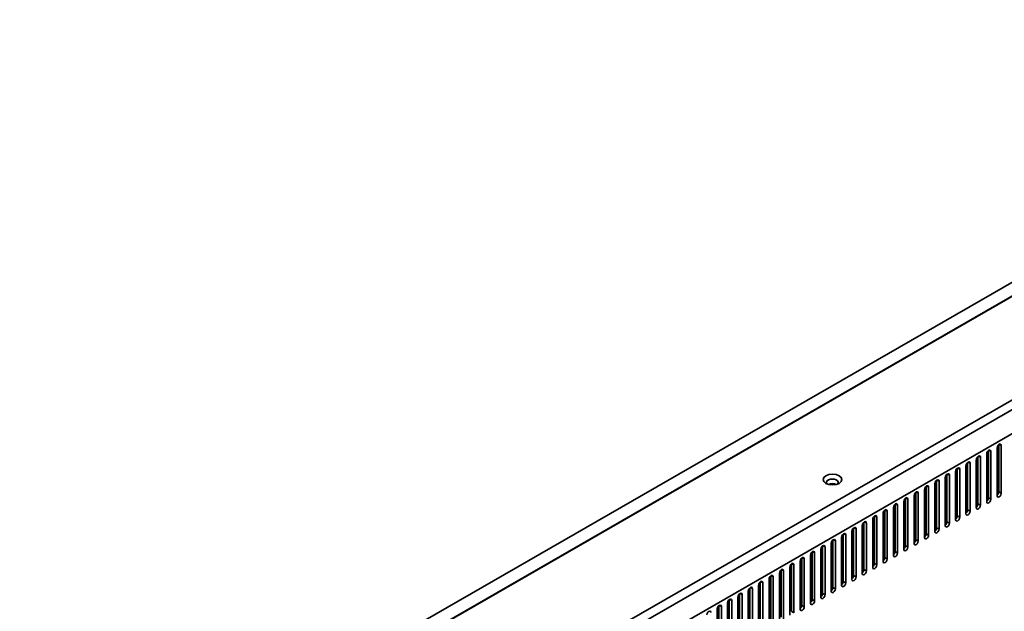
# Model space of a CAD drawing. Header units: millimetres. Extents: x 0 to 4200, y 0 to 2970.
# Tile 10 of 22: x 484 to 904, y 1020 to 1272. Entities that reach past the tile are written whole.
import ezdxf

# ---------------------------------------------------------------- set-up
doc = ezdxf.new("R2010")
doc.units = ezdxf.units.MM
doc.header["$LTSCALE"] = 10
doc.layers.add('Sichtbare Kanten(ISO)', color=7, linetype='Continuous', lineweight=35)
doc.layers.add('Sichtbare tangentiale Kanten(ISO)', color=7, linetype='Continuous', lineweight=35)

msp = doc.modelspace()

# ---------------------------------------------------------------- linework, layer by layer
at = {"layer": 'Sichtbare Kanten(ISO)'}
for p, q in [((1101.58, 1272.29), (242.16, 777.39)), ((298.43, 745.27), (1136.64, 1227.95)), ((897.14, 1068.44), (897.14, 1088.66)), ((898.2, 1088.27), (898.2, 1067.83)), ((900.85, 1069.36), (900.85, 1089.8)), ((901.56, 1070.99), (901.56, 1091.21)), ((902.62, 1090.82), (902.62, 1070.38)), ((888.3, 1063.35), (888.3, 1083.57)), ((892.01, 1064.27), (892.01, 1084.71)), ((892.72, 1065.9), (892.72, 1086.12)), ((893.78, 1085.73), (893.78, 1065.29)), ((896.43, 1066.81), (896.43, 1087.25)), ((883.17, 1059.18), (883.17, 1079.62)), ((883.88, 1060.81), (883.88, 1081.03)), ((884.94, 1080.64), (884.94, 1060.2)), ((887.59, 1061.72), (887.59, 1082.16)), ((889.36, 1083.18), (889.36, 1062.74)), ((875.04, 1055.72), (875.04, 1075.94)), ((876.1, 1075.55), (876.1, 1055.11)), ((878.75, 1056.63), (878.75, 1077.07)), ((879.46, 1058.26), (879.46, 1078.48)), ((880.52, 1078.09), (880.52, 1057.65)), ((866.2, 1050.63), (866.2, 1070.85)), ((869.92, 1051.54), (869.92, 1071.98)), ((870.62, 1053.17), (870.62, 1073.39)), ((871.68, 1073), (871.68, 1052.56)), ((874.33, 1054.09), (874.33, 1074.53)), ((861.08, 1046.45), (861.08, 1066.89)), ((861.78, 1048.08), (861.78, 1068.3)), ((862.84, 1067.91), (862.84, 1047.47)), ((865.5, 1049), (865.5, 1069.44)), ((867.26, 1070.46), (867.26, 1050.02)), ((852.94, 1042.99), (852.94, 1063.21)), ((854.01, 1062.82), (854.01, 1042.38)), ((856.66, 1043.91), (856.66, 1064.35)), ((857.36, 1045.54), (857.36, 1065.76)), ((858.42, 1065.37), (858.42, 1044.93)), ((844.11, 1037.9), (844.11, 1058.12)), ((847.82, 1038.82), (847.82, 1059.26)), ((848.53, 1040.45), (848.53, 1060.67)), ((849.59, 1060.28), (849.59, 1039.84)), ((852.24, 1041.36), (852.24, 1061.8)), ((838.98, 1033.73), (838.98, 1054.17)), ((839.69, 1035.36), (839.69, 1055.58)), ((840.75, 1055.19), (840.75, 1034.75)), ((843.4, 1036.27), (843.4, 1056.71)), ((845.17, 1057.73), (845.17, 1037.29)), ((830.85, 1030.27), (830.85, 1050.49)), ((831.91, 1050.1), (831.91, 1029.66)), ((834.56, 1031.18), (834.56, 1051.62)), ((835.27, 1032.81), (835.27, 1053.03)), ((836.33, 1052.64), (836.33, 1032.2)), ((825.72, 1026.1), (825.72, 1046.53)), ((826.43, 1027.72), (826.43, 1047.94)), ((827.49, 1047.55), (827.49, 1027.11)), ((830.14, 1028.64), (830.14, 1049.08)), ((816.88, 1021.01), (816.88, 1041.44)), ((817.59, 1022.63), (817.59, 1042.85)), ((818.65, 1042.46), (818.65, 1022.02)), ((821.3, 1023.55), (821.3, 1043.99)), ((822.01, 1025.18), (822.01, 1045.4)), ((823.07, 1045.01), (823.07, 1024.57)), ((808.75, 1017.54), (808.75, 1037.76)), ((809.81, 1037.37), (809.81, 1016.93)), ((812.46, 1018.46), (812.46, 1038.9)), ((813.17, 1020.09), (813.17, 1040.31)), ((814.23, 1039.92), (814.23, 1019.48)), ((803.62, 1013.37), (803.62, 1033.81)), ((804.33, 1015), (804.33, 1035.22)), ((805.39, 1034.83), (805.39, 1014.39)), ((808.04, 1015.92), (808.04, 1036.35)), ((794.79, 1008.28), (794.79, 1028.72)), ((795.49, 1009.91), (795.49, 1030.13)), ((796.55, 1029.74), (796.55, 1009.3)), ((799.2, 1010.83), (799.2, 1031.26)), ((799.91, 1012.45), (799.91, 1032.67)), ((800.97, 1032.28), (800.97, 1011.84)), ((786.65, 1004.82), (786.65, 1025.04)), ((787.71, 1024.65), (787.71, 1004.21)), ((790.37, 1005.74), (790.37, 1026.17)), ((791.07, 1007.36), (791.07, 1027.58)), ((792.13, 1027.19), (792.13, 1006.75)), ((781.53, 1000.65), (781.53, 1021.08)), ((782.23, 1002.27), (782.23, 1022.49)), ((783.29, 1022.1), (783.29, 1001.66)), ((785.95, 1003.19), (785.95, 1023.63))]:
    msp.add_line(p, q, dxfattribs=at)
for centre, major_axis, ratio, start_param, end_param in [((901.74, 1090.31), (0.62, 1.08), 0.578093, 5.495853, 8.637446), ((897.32, 1087.76), (0.62, 1.08), 0.578093, 5.495853, 8.637446), ((888.48, 1082.67), (0.62, 1.08), 0.578093, 5.495853, 8.637446), ((892.9, 1085.22), (0.62, 1.08), 0.578093, 5.495853, 8.637446), ((884.06, 1080.13), (0.62, 1.08), 0.578093, 5.495853, 8.637446), ((830.64, 1075.03), (2.5, 0), 0.575862, 5.771345, 9.936618), ((875.22, 1075.04), (0.62, 1.08), 0.578093, 5.495853, 8.637446), ((879.64, 1077.58), (0.62, 1.08), 0.578093, 5.495853, 8.637446), ((830.64, 1073.07), (-2.5, 0), 0.575862, 3.99751, 5.427268), ((866.38, 1069.95), (0.62, 1.08), 0.578093, 5.495853, 8.637446), ((870.8, 1072.49), (0.62, 1.08), 0.578093, 5.495853, 8.637446), ((900.67, 1070.48), (0.62, 1.08), 0.578093, 4.126415, 5.495853), ((861.96, 1067.4), (0.62, 1.08), 0.578093, 5.495853, 8.637446), ((896.25, 1067.93), (0.62, 1.08), 0.578093, 4.126415, 5.495853), ((897.32, 1067.32), (-0.62, -1.08), 0.578093, 5.495853, 8.637446), ((901.74, 1069.87), (-0.62, -1.08), 0.578093, 5.495853, 8.637446), ((853.12, 1062.31), (0.62, 1.08), 0.578093, 5.495853, 8.637446), ((857.54, 1064.86), (0.62, 1.08), 0.578093, 5.495853, 8.637446), ((887.42, 1062.84), (0.62, 1.08), 0.578093, 4.126415, 5.495853), ((888.48, 1062.23), (-0.62, -1.08), 0.578093, 5.495853, 8.637446), ((891.84, 1065.39), (0.62, 1.08), 0.578093, 4.126415, 5.495853), ((892.9, 1064.78), (-0.62, -1.08), 0.578093, 5.495853, 8.637446), ((844.28, 1057.22), (0.62, 1.08), 0.578093, 5.495853, 8.637446), ((848.7, 1059.77), (0.62, 1.08), 0.578093, 5.495853, 8.637446), ((878.58, 1057.75), (0.62, 1.08), 0.578093, 4.126415, 5.495853), ((883, 1060.3), (0.62, 1.08), 0.578093, 4.126415, 5.495853), ((884.06, 1059.69), (-0.62, -1.08), 0.578093, 5.495853, 8.637446), ((839.86, 1054.68), (0.62, 1.08), 0.578093, 5.495853, 8.637446), ((874.16, 1055.21), (0.62, 1.08), 0.578093, 4.126415, 5.495853), ((875.22, 1054.6), (-0.62, -1.08), 0.578093, 5.495853, 8.637446), ((879.64, 1057.14), (-0.62, -1.08), 0.578093, 5.495853, 8.637446), ((831.02, 1049.59), (0.62, 1.08), 0.578093, 5.495853, 8.637446), ((835.44, 1052.13), (0.62, 1.08), 0.578093, 5.495853, 8.637446), ((865.32, 1050.12), (0.62, 1.08), 0.578093, 4.126415, 5.495853), ((866.38, 1049.51), (-0.62, -1.08), 0.578093, 5.495853, 8.637446), ((869.74, 1052.66), (0.62, 1.08), 0.578093, 4.126415, 5.495853), ((870.8, 1052.05), (-0.62, -1.08), 0.578093, 5.495853, 8.637446), ((822.19, 1044.5), (0.62, 1.08), 0.578093, 5.495853, 8.637446), ((826.6, 1047.04), (0.62, 1.08), 0.578093, 5.495853, 8.637446), ((856.48, 1045.03), (0.62, 1.08), 0.578093, 4.126415, 5.495853), ((860.9, 1047.57), (0.62, 1.08), 0.578093, 4.126415, 5.495853), ((861.96, 1046.96), (-0.62, -1.08), 0.578093, 5.495853, 8.637446), ((817.77, 1041.95), (0.62, 1.08), 0.578093, 5.495853, 8.637446), ((852.06, 1042.48), (0.62, 1.08), 0.578093, 4.126415, 5.495853), ((853.12, 1041.87), (-0.62, -1.08), 0.578093, 5.495853, 8.637446), ((857.54, 1044.42), (-0.62, -1.08), 0.578093, 5.495853, 8.637446), ((808.93, 1036.86), (0.62, 1.08), 0.578093, 5.495853, 8.637446), ((813.35, 1039.41), (0.62, 1.08), 0.578093, 5.495853, 8.637446), ((843.22, 1037.39), (0.62, 1.08), 0.578093, 4.126415, 5.495853), ((844.28, 1036.78), (-0.62, -1.08), 0.578093, 5.495853, 8.637446), ((847.64, 1039.94), (0.62, 1.08), 0.578093, 4.126415, 5.495853), ((848.7, 1039.33), (-0.62, -1.08), 0.578093, 5.495853, 8.637446), ((800.09, 1031.77), (0.62, 1.08), 0.578093, 5.495853, 8.637446), ((804.51, 1034.32), (0.62, 1.08), 0.578093, 5.495853, 8.637446), ((838.8, 1034.85), (0.62, 1.08), 0.578093, 4.126415, 5.495853), ((839.86, 1034.24), (-0.62, -1.08), 0.578093, 5.495853, 8.637446), ((795.67, 1029.23), (0.62, 1.08), 0.578093, 5.495853, 8.637446), ((829.96, 1029.76), (0.62, 1.08), 0.578093, 4.126415, 5.495853), ((831.02, 1029.15), (-0.62, -1.08), 0.578093, 5.495853, 8.637446), ((834.38, 1032.3), (0.62, 1.08), 0.578093, 4.126415, 5.495853), ((835.44, 1031.69), (-0.62, -1.08), 0.578093, 5.495853, 8.637446), ((786.83, 1024.14), (0.62, 1.08), 0.578093, 5.495853, 8.637446), ((791.25, 1026.68), (0.62, 1.08), 0.578093, 5.495853, 8.637446), ((821.12, 1024.67), (0.62, 1.08), 0.578093, 4.126415, 5.495853), ((822.19, 1024.06), (-0.62, -1.08), 0.578093, 5.495853, 8.637446), ((825.54, 1027.21), (0.62, 1.08), 0.578093, 4.126415, 5.495853), ((826.6, 1026.6), (-0.62, -1.08), 0.578093, 5.495853, 8.637446), ((777.99, 1019.05), (0.62, 1.08), 0.578093, 5.495853, 8.637446), ((782.41, 1021.59), (0.62, 1.08), 0.578093, 5.495853, 8.637446), ((816.71, 1022.12), (0.62, 1.08), 0.578093, 4.126415, 5.495853), ((817.77, 1021.51), (-0.62, -1.08), 0.578093, 5.495853, 8.637446)]:
    msp.add_ellipse(centre, major_axis=major_axis, ratio=ratio, start_param=start_param, end_param=end_param, dxfattribs=at)
msp.add_ellipse((830.64, 1076.26), major_axis=(-4, 0), ratio=0.575862, dxfattribs=at)
at = {"layer": 'Sichtbare tangentiale Kanten(ISO)'}
for p, q in [((247.54, 774.62), (1106.96, 1269.52)), ((1107.05, 1269.47), (247.63, 774.57)), ((296.66, 758.55), (1134.87, 1241.24)), ((1136.64, 1238.17), (298.43, 755.48)), ((898.2, 1088.27), (897.31, 1088.78)), ((902.62, 1090.82), (901.73, 1091.33)), ((889.36, 1083.18), (888.47, 1083.69)), ((893.78, 1085.73), (892.89, 1086.24)), ((884.94, 1080.64), (884.05, 1081.15)), ((876.1, 1075.55), (875.22, 1076.06)), ((880.52, 1078.09), (879.63, 1078.6)), ((867.26, 1070.46), (866.38, 1070.97)), ((871.68, 1073), (870.8, 1073.51)), ((902.62, 1070.38), (901.56, 1070.99)), ((862.84, 1067.91), (861.96, 1068.42)), ((898.2, 1067.83), (897.14, 1068.44)), ((854.01, 1062.82), (853.12, 1063.33)), ((858.42, 1065.37), (857.54, 1065.88)), ((889.36, 1062.74), (888.3, 1063.35)), ((893.78, 1065.29), (892.72, 1065.9)), ((845.17, 1057.73), (844.28, 1058.24)), ((849.59, 1060.28), (848.7, 1060.79)), ((880.52, 1057.65), (879.46, 1058.26)), ((884.94, 1060.2), (883.88, 1060.81)), ((840.75, 1055.19), (839.86, 1055.7)), ((876.1, 1055.11), (875.04, 1055.72)), ((831.91, 1050.1), (831.02, 1050.61)), ((836.33, 1052.64), (835.44, 1053.15)), ((867.26, 1050.02), (866.2, 1050.63)), ((871.68, 1052.56), (870.62, 1053.17)), ((823.07, 1045.01), (822.18, 1045.52)), ((827.49, 1047.55), (826.6, 1048.06)), ((858.42, 1044.93), (857.36, 1045.54)), ((862.84, 1047.47), (861.78, 1048.08)), ((818.65, 1042.46), (817.76, 1042.97)), ((854.01, 1042.38), (852.94, 1042.99)), ((809.81, 1037.37), (808.92, 1037.88)), ((814.23, 1039.92), (813.34, 1040.43)), ((845.17, 1037.29), (844.11, 1037.9)), ((849.59, 1039.84), (848.53, 1040.45)), ((805.39, 1034.83), (804.5, 1035.34)), ((840.75, 1034.75), (839.69, 1035.36)), ((796.55, 1029.74), (795.67, 1030.25)), ((800.97, 1032.28), (800.08, 1032.79)), ((831.91, 1029.66), (830.85, 1030.27)), ((836.33, 1032.2), (835.27, 1032.81)), ((787.71, 1024.65), (786.83, 1025.16)), ((792.13, 1027.19), (791.25, 1027.7)), ((823.07, 1024.57), (822.01, 1025.18)), ((827.49, 1027.11), (826.43, 1027.72)), ((783.29, 1022.1), (782.41, 1022.61)), ((818.65, 1022.02), (817.59, 1022.63)), ((814.23, 1019.48), (813.17, 1020.09))]:
    msp.add_line(p, q, dxfattribs=at)

doc.saveas('drawing.dxf')
